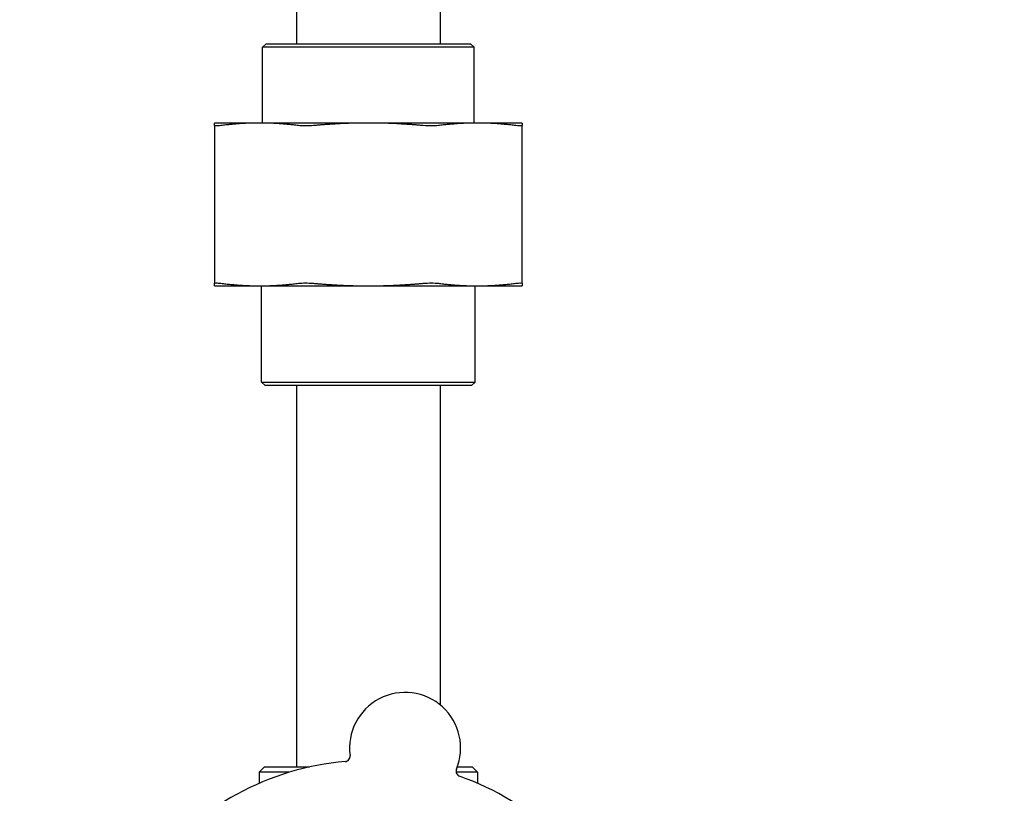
# Model space of a CAD drawing. Header units: inches. Extents: x 18 to 846, y -44 to 561.
# Tile 25 of 256: x 82.47 to 88.24, y 159.94 to 164.47. Entities that reach past the tile are written whole.
import ezdxf

# ---------------------------------------------------------------- set-up
doc = ezdxf.new("R2010")
doc.units = ezdxf.units.IN
doc.header["$LTSCALE"] = 24
doc.header["$MEASUREMENT"] = 0
doc.layers.add('Dimension (ANSI)', color=7, linetype='Continuous', lineweight=25)
doc.layers.add('Visible (ANSI)', color=7, linetype='Continuous', lineweight=30)
doc.styles.add('Note Text (ANSI)', font='tahoma.ttf')
doc.dimstyles.new('SB Fraction-16 (ANSI)', dxfattribs={"dimscale": 24, "dimtxt": 0.125, "dimasz": 0.098425, "dimexe": 0.125, "dimexo": 0.0625, "dimgap": 0.031496, "dimtad": 0, "dimtih": 1, "dimtoh": 1, "dimdec": 4, "dimrnd": 1e-08, "dimzin": 0, "dimdsep": 46, "dimlunit": 5, "dimtxsty": 'Note Text (ANSI)', "dimcen": 0.09, "dimdle": 0.393701, "dimclrd": 256, "dimclre": 256, "dimclrt": 256, "dimadec": 0, "dimazin": 3, "dimtfac": 0.96, "dimtofl": 0, "dimtmove": 0, "dimatfit": 3, "dimfxl": 1, "dimfrac": 2, "dimtolj": 1, "dimtzin": 12, "dimlwd": -1, "dimlwe": -1, "dimarcsym": 0})

# ---------------------------------------------------------------- blocks, each defined once
blk = doc.blocks.new('*D15')
at = {"layer": 'Defpoints', "color": 0, "transparency": 16777216}
for p in [(121.8191, 380.5815), (46.5863, 92.8698), (88.6941, 92.8698)]:
    blk.add_point(p, dxfattribs=at)
at = {"layer": 'Dimension (ANSI)', "transparency": 16777216}
for p, q in [((120.3191, 380.5815), (43.5863, 380.5815)), ((46.5863, 378.2193), (46.5863, 242.3754)), ((46.5863, 95.232), (46.5863, 237.0759)), ((87.1941, 92.8698), (43.5863, 92.8698))]:
    blk.add_line(p, q, dxfattribs=at)
for points in [[(46.1926, 378.2193), (46.98, 378.2193), (46.5863, 380.5815)], [(46.1926, 95.232), (46.98, 95.232), (46.5863, 92.8698)]]:
    blk.add_solid(points, dxfattribs=at)
at = {"layer": 'Dimension (ANSI)', "transparency": 16777216, "insert": (37.4463, 241.6195), "char_height": 3, "attachment_point": 1, "style": 'Note Text (ANSI)'}
blk.add_mtext('\\A1;287 11/16', dxfattribs=at)

msp = doc.modelspace()

# ---------------------------------------------------------------- linework, layer by layer
at = {"layer": 'Visible (ANSI)'}
for p, q in [((84.09486, 166.31203), (84.09486, 164.32941)), ((84.93486, 166.31203), (84.93486, 164.32941)), ((83.91694, 164.32941), (83.89611, 164.30858)), ((83.91694, 164.32941), (85.11278, 164.32941)), ((85.11278, 164.32941), (85.13361, 164.30858)), ((85.13361, 164.30858), (83.89611, 164.30858)), ((83.89611, 163.86541), (83.89611, 164.30858)), ((85.13361, 163.86541), (85.13361, 164.30858)), ((83.87847, 163.86541), (83.61486, 163.86541)), ((83.61486, 163.85053), (83.61486, 162.92779)), ((84.51486, 163.86541), (83.87847, 163.86541)), ((85.15126, 163.86541), (84.51486, 163.86541)), ((85.41486, 163.86541), (85.15126, 163.86541)), ((85.41486, 162.92779), (85.41486, 163.85053)), ((83.61486, 162.91291), (83.87847, 162.91291)), ((83.87847, 162.91291), (84.51486, 162.91291)), ((83.88986, 162.35024), (83.88986, 162.91291)), ((84.51486, 162.91291), (85.15126, 162.91291)), ((85.13986, 162.35024), (85.13986, 162.91291)), ((85.15126, 162.91291), (85.41486, 162.91291)), ((83.88986, 162.35024), (85.13986, 162.35024)), ((83.91069, 162.32941), (83.88986, 162.35024)), ((85.11903, 162.32941), (83.91069, 162.32941)), ((84.09486, 162.32941), (84.09486, 160.09791)), ((84.93486, 162.32941), (84.93486, 160.46128)), ((85.11903, 162.32941), (85.13986, 162.35024)), ((83.90736, 160.09791), (83.87611, 160.06666)), ((84.05089, 160.06666), (83.87611, 160.06666)), ((83.87611, 160.06666), (83.87611, 160.00238)), ((83.90736, 160.09791), (84.17049, 160.09791)), ((85.15361, 160.06666), (85.0285, 160.06666)), ((85.03513, 160.09791), (85.12236, 160.09791)), ((85.12236, 160.09791), (85.15361, 160.06666)), ((85.15361, 160.06666), (85.15361, 160.00238))]:
    msp.add_line(p, q, dxfattribs=at)
for centre, radius, start, end in [((84.72977, 160.20917), 0.325, 337.564771, 187.802066), ((84.51486, 158.53541), 1.6, 94.817135, 142.549701), ((84.37682, 160.16081), 0.03125, 274.854522, 7.802066), ((85.05905, 160.07321), 0.03125, 157.564771, 250.512315), ((84.51486, 158.53541), 1.6, 22.817135, 70.549701)]:
    msp.add_arc(centre, radius, start, end, dxfattribs=at)
for points, weights in [([(83.61486, 163.85053), (83.61486, 163.86541), (83.61486, 163.86541)], [1.06851824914, 1.04951712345, 1]), ([(83.87847, 163.86541), (83.76837, 163.86541), (83.65147, 163.85053)], [1, 1.04951712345, 1.06851824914]), ([(84.10546, 163.85053), (83.98856, 163.86541), (83.87847, 163.86541)], [1.06851824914, 1.04951712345, 1]), ([(84.51486, 163.86541), (84.35916, 163.86541), (84.19385, 163.85053)], [1, 1.04951712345, 1.06851824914]), ([(84.83588, 163.85053), (84.67057, 163.86541), (84.51486, 163.86541)], [1.06851824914, 1.04951712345, 1]), ([(85.15126, 163.86541), (85.04116, 163.86541), (84.92427, 163.85053)], [1, 1.04951712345, 1.06851824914]), ([(85.37825, 163.85053), (85.26136, 163.86541), (85.15126, 163.86541)], [1.06851824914, 1.04951712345, 1]), ([(85.41486, 163.86541), (85.41486, 163.86541), (85.41486, 163.85053)], [1, 1.04951712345, 1.06851824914]), ([(83.61486, 162.91291), (83.61486, 162.91291), (83.61486, 162.92779)], [1, 1.04951712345, 1.06851824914]), ([(83.65147, 162.92779), (83.76837, 162.91291), (83.87847, 162.91291)], [1.06851824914, 1.04951712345, 1]), ([(83.87847, 162.91291), (83.98856, 162.91291), (84.10546, 162.92779)], [1, 1.04951712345, 1.06851824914]), ([(84.19385, 162.92779), (84.35916, 162.91291), (84.51486, 162.91291)], [1.06851824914, 1.04951712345, 1]), ([(84.51486, 162.91291), (84.67057, 162.91291), (84.83588, 162.92779)], [1, 1.04951712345, 1.06851824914]), ([(84.92427, 162.92779), (85.04116, 162.91291), (85.15126, 162.91291)], [1.06851824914, 1.04951712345, 1]), ([(85.15126, 162.91291), (85.26136, 162.91291), (85.37825, 162.92779)], [1, 1.04951712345, 1.06851824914]), ([(85.41486, 162.92779), (85.41486, 162.91291), (85.41486, 162.91291)], [1.06851824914, 1.04951712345, 1])]:
    msp.add_rational_spline(points, weights, degree=2, dxfattribs=at)
for points, knots in [([(83.65147, 163.85053), (83.63973, 163.84903), (83.63044, 163.8483), (83.61832, 163.8483), (83.61486, 163.84903), (83.61486, 163.85053)], [1.29267522, 1.29267522, 1.29267522, 1.29267522, 1.41335073, 1.41335073, 1.53402624, 1.53402624, 1.53402624, 1.53402624]), ([(84.19385, 163.85053), (84.17724, 163.84903), (84.16064, 163.8483), (84.13138, 163.8483), (84.1172, 163.84903), (84.10546, 163.85053)], [0.4147028, 0.4147028, 0.4147028, 0.4147028, 0.5353783, 0.5353783, 0.65605381, 0.65605381, 0.65605381, 0.65605381]), ([(84.92427, 163.85053), (84.91253, 163.84903), (84.89834, 163.8483), (84.86908, 163.8483), (84.85248, 163.84903), (84.83588, 163.85053)], [0.4147028, 0.4147028, 0.4147028, 0.4147028, 0.5353783, 0.5353783, 0.65605381, 0.65605381, 0.65605381, 0.65605381]), ([(85.41486, 163.85053), (85.41486, 163.84903), (85.41141, 163.8483), (85.39929, 163.8483), (85.38999, 163.84903), (85.37825, 163.85053)], [0.4147028, 0.4147028, 0.4147028, 0.4147028, 0.5353783, 0.5353783, 0.65605381, 0.65605381, 0.65605381, 0.65605381]), ([(83.61486, 162.92779), (83.61486, 162.92928), (83.61832, 162.93002), (83.63044, 162.93002), (83.63973, 162.92928), (83.65147, 162.92779)], [0.4147028, 0.4147028, 0.4147028, 0.4147028, 0.5353783, 0.5353783, 0.65605381, 0.65605381, 0.65605381, 0.65605381]), ([(84.10546, 162.92779), (84.1172, 162.92928), (84.13138, 162.93002), (84.16064, 162.93002), (84.17724, 162.92928), (84.19385, 162.92779)], [1.29267522, 1.29267522, 1.29267522, 1.29267522, 1.41335073, 1.41335073, 1.53402624, 1.53402624, 1.53402624, 1.53402624]), ([(84.83588, 162.92779), (84.85248, 162.92928), (84.86908, 162.93002), (84.89834, 162.93002), (84.91253, 162.92928), (84.92427, 162.92779)], [1.29267522, 1.29267522, 1.29267522, 1.29267522, 1.41335073, 1.41335073, 1.53402624, 1.53402624, 1.53402624, 1.53402624]), ([(85.37825, 162.92779), (85.38999, 162.92928), (85.39929, 162.93002), (85.41141, 162.93002), (85.41486, 162.92928), (85.41486, 162.92779)], [1.29267522, 1.29267522, 1.29267522, 1.29267522, 1.41335073, 1.41335073, 1.53402624, 1.53402624, 1.53402624, 1.53402624])]:
    msp.add_open_spline(points, degree=3, knots=knots, dxfattribs=at)

# ---------------------------------------------------------------- dimensions: what is measured, and where the dimension line sits
at = {"layer": 'Dimension (ANSI)'}
dim = msp.add_linear_dim(base=(46.58635, 92.8698), p1=(121.81912, 380.5815), p2=(88.69412, 92.8698), angle=270, dimstyle='SB Fraction-16 (ANSI)', override={"dimgap": 0.031496, "dimdec": 4, "dimtol": 0, "dimlim": 0, "dimtp": 0, "dimtm": 0, "dimtdec": 2, "dimatfit": 1}, dxfattribs=at)
dim.commit()
dim.dimension.update_dxf_attribs({"geometry": '*D15', "text_midpoint": (46.58635, 239.72565), "dimtype": 160})

doc.saveas('drawing.dxf')
